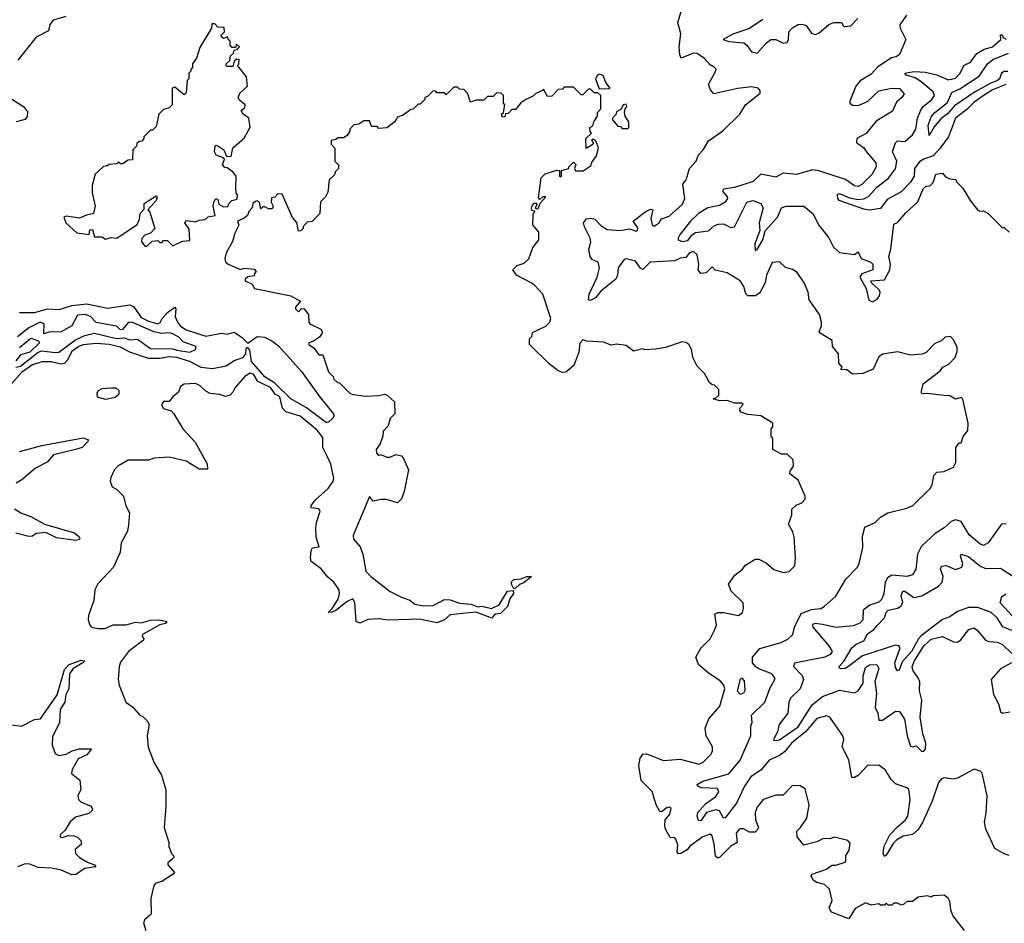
# Model space of a CAD drawing. Extents: x 2472589 to 2662339, y 701009 to 849030.
# Tile 129 of 256: x 2558446 to 2563706, y 775323 to 780151. Entities that reach past the tile are written whole.
import ezdxf

# ---------------------------------------------------------------- set-up
doc = ezdxf.new("R2010")
doc.units = 0

msp = doc.modelspace()

# ---------------------------------------------------------------- linework, layer by layer
at = {"layer": '0CON05XD'}
for points in [[(2563385, 778143.5), (2563295, 778154.2), (2563271.7, 778151.7), (2563262.5, 778155), (2563262.5, 778165), (2563272.5, 778205), (2563362.5, 778275), (2563377.5, 778295), (2563409.3, 778310.7), (2563443.6, 778346.4), (2563453, 778377), (2563453, 778403), (2563435, 778440), (2563418.3, 778458.3), (2563390, 778455), (2563370, 778435), (2563335, 778420), (2563288.3, 778371.7), (2563266.1, 778363.9), (2563205, 778358.8), (2563135, 778376), (2563055, 778363.3), (2563035, 778350), (2563005, 778283.3), (2562949.3, 778260.7), (2562895, 778257.5), (2562865, 778280), (2562831.7, 778281.7), (2562840, 778295), (2562822.5, 778315), (2562820, 778365), (2562787.5, 778405), (2562787, 778437), (2562722.5, 778475), (2562717.5, 778485), (2562730, 778515), (2562730, 778535), (2562718.8, 778575), (2562664.1, 778654.1), (2562657.5, 778695), (2562636.2, 778745), (2562599.3, 778799.3), (2562575, 778816.7), (2562537.3, 778827.3), (2562505, 778856.2), (2562465, 778852.5), (2562436, 778785), (2562428.1, 778745), (2562399.2, 778690.8), (2562377.5, 778675), (2562335, 778676), (2562325, 778686.7), (2562314, 778725), (2562295, 778756.2), (2562225, 778797.5), (2562162, 778812), (2562145, 778830), (2562112.6, 778797.4), (2562083.9, 778793.9), (2562071.2, 778815), (2562073.3, 778845), (2562065.6, 778895), (2562045, 778912.9), (2562024, 778905), (2562005, 778880), (2561975, 778876.9), (2561945, 778862.2), (2561813.3, 778855), (2561775, 778816.2), (2561762.3, 778822.3), (2561735, 778860), (2561685, 778873.3), (2561675, 778870), (2561643.3, 778825), (2561640, 778785), (2561631.4, 778765), (2561550.5, 778699.5), (2561521.4, 778665), (2561495, 778650.8), (2561485, 778653.3), (2561487.8, 778685), (2561531.5, 778775), (2561542.7, 778825), (2561535.6, 778855.6), (2561505, 778870), (2561494.3, 778885), (2561485.7, 778925), (2561497, 778963), (2561494.2, 778984.2), (2561463.2, 779043.2), (2561458, 779065), (2561473.3, 779086.7), (2561495, 779090), (2561518.8, 779085), (2561550.5, 779050.5), (2561585, 779030), (2561655, 779023.5), (2561703.6, 779033.6), (2561738.9, 779021.1), (2561746.9, 779025), (2561748.2, 779038.2), (2561723.8, 779075), (2561786.4, 779123.6), (2561815, 779137.5), (2561827.5, 779135), (2561817.7, 779087.7), (2561824.1, 779054.1), (2561835, 779046.7), (2561862.5, 779065), (2561875, 779087.5), (2561915, 779100), (2561987.5, 779165), (2562000, 779195), (2561988.6, 779271.4), (2562005.8, 779295), (2562023.9, 779356.1), (2562060, 779395), (2562071.7, 779428.3), (2562096.7, 779455), (2562125, 779502.5), (2562203, 779557), (2562292.5, 779645), (2562323.6, 779696.4), (2562401.7, 779758.3), (2562401.7, 779771.7), (2562390, 779785), (2562355, 779792.5), (2562283, 779783), (2562153.9, 779753.9), (2562136.7, 779775), (2562126.2, 779805), (2562163.6, 779873.6), (2562165.8, 779885.8), (2562155, 779897.5), (2562135, 779910), (2562105, 779943.8), (2562065, 779969.2), (2562045, 779971.4), (2561980, 779945), (2561972.3, 779962.3), (2561968.6, 780005), (2561978, 780075), (2561962.5, 780135), (2561980, 780195)], [(2558692.5, 780167.5), (2558625, 780147.5), (2558607.5, 780125), (2558599.3, 780090.7), (2558535, 780057.5), (2558436.4, 779933.6)], [(2563182.5, 780175), (2563147, 780123), (2563150, 780105), (2563178.8, 780045), (2563145.6, 779965), (2563128.6, 779951.4), (2563103.1, 779946.9), (2563030.9, 779899.1), (2562995, 779859.5), (2562935, 779824), (2562912.5, 779795), (2562880, 779715), (2562880, 779705), (2562894, 779694), (2562925, 779692.9), (2562975.6, 779714.4), (2563035, 779770), (2563103.9, 779783.9), (2563145, 779783.8), (2563170, 779755), (2563158.8, 779735), (2563130.6, 779709.4), (2563108.7, 779661.3), (2563020.7, 779609.3), (2562967.4, 779542.6), (2562918.8, 779515), (2562916.7, 779495), (2562955.7, 779465.7), (2562967, 779447), (2563020, 779385), (2563022, 779365), (2563000, 779325), (2562945, 779270), (2562925, 779259.2), (2562905, 779262.9), (2562857.6, 779297.6), (2562715, 779343.8), (2562680.9, 779349.1), (2562595, 779322.9), (2562525, 779330), (2562485, 779309.4), (2562405, 779325.6), (2562363.8, 779286.2), (2562265, 779254.7), (2562205.7, 779244.3), (2562200, 779235), (2562224.6, 779205), (2562226.2, 779195), (2562215, 779175.5), (2562185, 779157.3), (2562122, 779145), (2562072.2, 779115), (2562030, 779075), (2561973.8, 779005), (2561963, 778983), (2561963.9, 778973.9), (2561985, 778966.2), (2562015, 778971.4), (2562038, 779002), (2562056.6, 779013.4), (2562125, 779022.5), (2562158.3, 779051.7), (2562178.9, 779058.9)], [(2562415, 780150.9), (2562345, 780104.4), (2562255, 780072.9), (2562203.3, 780045), (2562233.8, 780033.8), (2562315, 780026.1), (2562330.9, 780015), (2562355, 779979.5), (2562385, 779971.8), (2562435, 780027.5), (2562458.8, 780045), (2562485, 780045.4), (2562525, 780025.6), (2562545, 780029.2), (2562552.2, 780045), (2562554.6, 780085), (2562573.4, 780106.6), (2562605, 780124.5), (2562625, 780127.5), (2562645, 780120.6), (2562675, 780078), (2562695, 780072), (2562715, 780079.2), (2562769.2, 780125), (2562795, 780136.2), (2562835.8, 780135.8), (2562846.4, 780116.4), (2562854, 780114), (2562885, 780118), (2562922.4, 780157.6)], [(2559125, 778940), (2559153, 778967), (2559185, 778970), (2559195, 778960), (2559205, 778960), (2559215, 778970), (2559235, 778970), (2559265, 778942.5), (2559315, 778967.5), (2559355, 778970), (2559351.7, 779031.7), (2559327.5, 779065), (2559335, 779077.5), (2559385, 779070), (2559405, 779080), (2559437, 779083), (2559453, 779097), (2559490, 779105), (2559480, 779155), (2559482.5, 779175), (2559493.9, 779196.1), (2559505, 779190), (2559510, 779165), (2559535, 779150), (2559558.3, 779151.7), (2559565, 779170), (2559580, 779185), (2559608.3, 779191.7), (2559610, 779215), (2559603, 779223), (2559600, 779255), (2559602.5, 779315), (2559585, 779337.5), (2559555, 779360), (2559541.7, 779361.7), (2559530, 779375), (2559540, 779405), (2559530, 779415), (2559495, 779427.5), (2559487.5, 779445), (2559490, 779475), (2559495, 779480), (2559505, 779477.5), (2559537.5, 779455), (2559551.7, 779421.7), (2559575, 779420), (2559583.9, 779466.1), (2559645, 779517.5), (2559677, 779577), (2559670, 779625), (2559640, 779645), (2559630, 779665), (2559648.3, 779681.7), (2559650, 779695), (2559620.7, 779720.7), (2559613.3, 779735), (2559622, 779758), (2559662.5, 779795), (2559657.5, 779845), (2559610, 779905), (2559617, 779913), (2559618.3, 779938.3), (2559605, 779940), (2559591.7, 779928.3), (2559585, 779900), (2559555, 779900), (2559550, 779905), (2559550, 779915), (2559568.3, 779931.7), (2559573, 779957), (2559588.3, 779971.7), (2559591.7, 779988.3), (2559608.3, 779991.7), (2559620, 780005), (2559605, 780020), (2559598.3, 780001.7), (2559581.7, 780001.7), (2559570, 780015), (2559570, 780035), (2559560, 780045), (2559558.3, 780058.3), (2559535, 780050), (2559521.7, 780061.7), (2559521.7, 780068.3), (2559540, 780085), (2559538.3, 780108.3), (2559505, 780110), (2559488.3, 780128.3), (2559471.7, 780128.3), (2559470, 780105), (2559408.3, 780001.7), (2559390, 779945), (2559370, 779915), (2559370, 779895), (2559360, 779885), (2559360, 779875), (2559350, 779865), (2559350, 779835), (2559340, 779825), (2559335, 779760), (2559325, 779750), (2559275, 779790), (2559260, 779785), (2559260, 779695), (2559245, 779680), (2559215, 779670), (2559190, 779645), (2559175, 779580), (2559155, 779560), (2559145, 779560), (2559131.7, 779548.3), (2559110, 779525), (2559110, 779515), (2559098.3, 779501.7), (2559085, 779500), (2559071.7, 779488.3), (2559070, 779475), (2559050, 779455), (2559048.3, 779401.7), (2559025, 779400), (2558995, 779380), (2558985, 779380), (2558975, 779390), (2558965, 779380), (2558925, 779377.5), (2558915, 779370), (2558893, 779367), (2558850, 779325), (2558832.5, 779265), (2558832.5, 779225), (2558850, 779155), (2558840, 779115), (2558803, 779107), (2558765, 779090), (2558695, 779100), (2558682.5, 779095), (2558693.3, 779065), (2558752, 779012), (2558817.5, 779002.5), (2558821.7, 779028.3), (2558835, 779030), (2558845, 778990), (2558885, 778990), (2558905, 778977.5), (2558935, 778987.5), (2558965, 778982.5), (2559074.2, 779055.8), (2559086.7, 779085), (2559090, 779115), (2559111.7, 779138.3), (2559111.7, 779168.3), (2559175, 779210), (2559180, 779205), (2559176.1, 779183.9), (2559130, 779135), (2559141.7, 779121.7), (2559167.5, 779035), (2559145, 779010), (2559115, 779000), (2559098.3, 778981.7), (2559097.5, 778965), (2559115, 778940), (2559125, 778940)], [(2563714.4, 779805), (2563642.3, 779775), (2563593, 779743), (2563545, 779710.5), (2563507.1, 779672.9), (2563444.8, 779625.2), (2563407.7, 779525), (2563363.6, 779465), (2563325, 779423.6), (2563273.7, 779406.3), (2563250.9, 779389.1), (2563226.3, 779355), (2563224, 779315), (2563205, 779282.7), (2563155, 779230.5), (2563080.2, 779189.8), (2563045, 779142.7), (2562985, 779132.7), (2562955, 779138.5), (2562823.8, 779185), (2562816.2, 779195), (2562813.9, 779216.1), (2562825, 779222.5), (2562878, 779198), (2562925, 779189.6), (2562955.8, 779194.2), (2562981.7, 779208.3), (2563024.4, 779255.6), (2563085, 779301.5), (2563125, 779353.3), (2563131.2, 779395), (2563109.3, 779445), (2563125, 779493.3), (2563135, 779502.5), (2563175, 779500.4), (2563214.6, 779535), (2563233.3, 779565), (2563241.1, 779625), (2563257.2, 779662.8), (2563273, 779687), (2563319.4, 779725), (2563332.5, 779745), (2563325, 779765.5), (2563260.4, 779820.4), (2563229.7, 779839.7), (2563181.2, 779855), (2563173.8, 779865), (2563225, 779874.4), (2563285, 779870.4), (2563345, 779855.4), (2563405, 779829.7), (2563445, 779838.5), (2563470, 779865), (2563488.8, 779905), (2563525.5, 779924.5), (2563559.7, 779970.3), (2563597.5, 779992.5), (2563642, 780005), (2563687.5, 780045), (2563685, 780070), (2563695, 780070), (2563700, 780055), (2563716.2, 780046.2)], [(2563725, 779874.6), (2563705, 779874.6), (2563690, 779865), (2563680, 779835), (2563670, 779825), (2563630.1, 779809.9), (2563546.1, 779763.9), (2563440.5, 779689.5), (2563401.5, 779648.5), (2563367.6, 779622.4), (2563331.8, 779578.2), (2563305, 779532.5), (2563298.9, 779585), (2563315, 779632), (2563335, 779655.6), (2563401.4, 779708.6), (2563425, 779762.5), (2563468.1, 779781.9), (2563571.8, 779848.2), (2563615, 779914.4), (2563645, 779937.9), (2563728.6, 779971.4)], [(2561541.7, 779781.7), (2561595, 779782.5), (2561600, 779785), (2561577.5, 779815), (2561563, 779853), (2561545, 779860), (2561532.5, 779855), (2561522.5, 779835), (2561541.7, 779781.7)], [(2563493.3, 775285), (2563431.2, 775365), (2563420, 775395), (2563415, 775440), (2563405, 775457.5), (2563385, 775472.5), (2563325, 775470), (2563315, 775462.5), (2563295, 775470), (2563245, 775462.5), (2563215, 775440), (2563185, 775440), (2563167, 775423), (2563155, 775420), (2563135, 775430), (2563115, 775430), (2563105, 775420), (2563085, 775420), (2563075, 775430), (2563065, 775420), (2563045, 775420), (2563035, 775427.5), (2562995, 775420), (2562965, 775432.5), (2562908.3, 775401.7), (2562875, 775346.2), (2562782.3, 775382.3), (2562770, 775405), (2562786.2, 775445), (2562772.5, 775505), (2562745, 775530), (2562705, 775540), (2562685, 775553.3), (2562673.3, 775576.7), (2562680, 775585), (2562755, 775612), (2562785, 775633.8), (2562806, 775634), (2562855, 775650), (2562860, 775655), (2562860, 775685), (2562877, 775713), (2562881.7, 775751.7), (2562870, 775765), (2562797, 775783), (2562776.1, 775773.9), (2562740, 775775), (2562705, 775758.8), (2562635, 775740), (2562600, 775785), (2562596.7, 775815), (2562617.5, 775835), (2562650, 775885), (2562663.3, 775955), (2562641.7, 776041.7), (2562615, 776056.7), (2562575, 776058.8), (2562525, 776006.7), (2562485, 776007.5), (2562417.5, 775985), (2562385.9, 775944.1), (2562374, 775915), (2562376.2, 775875), (2562392.5, 775835), (2562385, 775820), (2562375, 775810), (2562345, 775810), (2562313, 775827), (2562295, 775826.7), (2562285, 775820), (2562274.2, 775805), (2562278.8, 775755), (2562244.7, 775735.3), (2562185, 775673.8), (2562175, 775670), (2562162.1, 775682.1), (2562155.5, 775745.5), (2562145, 775790), (2562135, 775798.8), (2562095, 775784), (2562026, 775734), (2562012.5, 775715), (2561977.5, 775695), (2561965, 775694), (2561958, 775705), (2561961.7, 775741.7), (2561951.7, 775771.7), (2561945, 775780), (2561920.7, 775780.7), (2561896, 775825), (2561892, 775845), (2561893.8, 775875), (2561919.2, 775905), (2561926.1, 775936.1), (2561915, 775943.3), (2561905, 775941.2), (2561875, 775918.8), (2561865, 775920), (2561845.8, 775955), (2561825, 776026.7), (2561766.7, 776085), (2561753.3, 776165), (2561761.2, 776205), (2561774, 776226), (2561795, 776227.5), (2561885, 776192.5), (2561975, 776200), (2562075, 776172.5), (2562096.4, 776183.6), (2562137.5, 776225), (2562147.5, 776245), (2562147.5, 776265), (2562112.5, 776325), (2562107.5, 776365), (2562127.5, 776415), (2562186.7, 776483.3), (2562212.5, 776575), (2562206.7, 776595), (2562187.7, 776617.7), (2562125, 776660), (2562072.5, 776705), (2562057.5, 776745), (2562085, 776792.5), (2562135, 776842.5), (2562156.7, 776885), (2562167.5, 776915), (2562160, 776975), (2562175, 776982.5), (2562205, 776982.5), (2562285, 776967.5), (2562307, 776983), (2562312.5, 777005), (2562310, 777035), (2562247, 777097), (2562232.5, 777135), (2562267, 777183), (2562305, 777212.5), (2562323.6, 777236.4), (2562375, 777267.5), (2562395, 777267.5), (2562435, 777247.5), (2562475, 777212.5), (2562525, 777197.5), (2562557, 777203), (2562587, 777233), (2562590, 777275), (2562582.5, 777385), (2562576.7, 777415), (2562552.5, 777455), (2562570, 777505), (2562570, 777535), (2562593, 777557), (2562625, 777570), (2562641.7, 777588.3), (2562642.5, 777605), (2562605, 777690), (2562560, 777725), (2562561.7, 777738.3), (2562580, 777765), (2562578.3, 777798.3), (2562545, 777830), (2562515, 777830), (2562470, 777855), (2562470, 777915), (2562460, 777925), (2562460, 777965), (2562470, 777975), (2562470, 777995), (2562405, 778033.3), (2562335, 778042), (2562302.7, 778052.7), (2562292.5, 778065), (2562292.5, 778075), (2562310, 778095), (2562301.7, 778101.7), (2562265, 778101.2), (2562225, 778116.7), (2562185, 778114), (2562150, 778125), (2562165, 778130), (2562180, 778145), (2562180, 778175), (2562158.3, 778198.3), (2562145, 778200), (2562131.7, 778211.7), (2562105, 778260), (2562065, 778300), (2562042.5, 778345), (2562035, 778390), (2562020, 778415), (2562005, 778426.7), (2561985, 778430), (2561895, 778400), (2561845, 778390), (2561785, 778387.5), (2561775, 778392.5), (2561725, 778380), (2561685, 778410), (2561635, 778417.5), (2561605, 778412.5), (2561565, 778427.5), (2561475, 778432.5), (2561455, 778440), (2561438.3, 778421.7), (2561432.5, 778375), (2561406.4, 778303.6), (2561363.3, 778266.7), (2561345, 778266), (2561322.5, 778275), (2561275, 778312.5), (2561170, 778415), (2561170, 778445), (2561181.7, 778458.3), (2561185, 778480), (2561256.1, 778513.9), (2561277.5, 778535), (2561282.5, 778555), (2561240, 778685), (2561195, 778733.3), (2561175, 778746.7), (2561100, 778785), (2561080, 778815), (2561103, 778837), (2561140.7, 778849.3), (2561166.4, 778873.6), (2561186.4, 778933.6), (2561218.8, 778975), (2561220, 779015), (2561187.5, 779055), (2561188.3, 779111.7), (2561197.5, 779127.5), (2561181.7, 779131.7), (2561180, 779145), (2561185, 779160), (2561195, 779170), (2561205, 779170), (2561210, 779165), (2561200, 779145), (2561205, 779140), (2561215, 779142.5), (2561227.5, 779172.5), (2561256.7, 779205), (2561240, 779205), (2561225, 779190), (2561218.3, 779198.3), (2561232.5, 779305), (2561253, 779327), (2561315, 779347.5), (2561330, 779345), (2561330, 779315), (2561335, 779310), (2561340, 779315), (2561340, 779345), (2561380, 779355), (2561380, 779365), (2561405, 779390), (2561416.4, 779376.4), (2561410, 779355), (2561415, 779342.5), (2561456.4, 779343.6), (2561498.3, 779371.7), (2561500, 779385), (2561527, 779423), (2561537.5, 779465), (2561525, 779500), (2561515, 779510), (2561505, 779510), (2561500, 779505), (2561510, 779495), (2561510, 779485), (2561472.5, 779462.5), (2561470, 779515), (2561500, 779545), (2561493, 779553), (2561492.5, 779575), (2561507, 779583), (2561513.3, 779605), (2561533.3, 779635), (2561533.3, 779655), (2561550, 779675), (2561550, 779745), (2561535, 779760), (2561515, 779760), (2561495, 779780), (2561485, 779780), (2561455, 779750), (2561445, 779750), (2561405, 779790), (2561355, 779790), (2561345, 779780), (2561321.7, 779778.3), (2561288.3, 779741.7), (2561265, 779740), (2561245, 779780), (2561238.3, 779771.7), (2561203, 779757), (2561185, 779740), (2561150, 779725), (2561123.6, 779706.4), (2561095, 779670), (2561075, 779670), (2561055, 779650), (2561041.7, 779648.3), (2561038.3, 779631.7), (2561025, 779630), (2561020, 779645), (2561030, 779655), (2561037.5, 779695), (2561030, 779705), (2561030, 779745), (2561018.3, 779758.3), (2560995, 779760), (2560975, 779740), (2560945, 779740), (2560925, 779720), (2560885, 779720), (2560855, 779710), (2560838.3, 779758.3), (2560818.3, 779778.3), (2560795, 779780), (2560785, 779790), (2560765, 779790), (2560725, 779750), (2560715, 779760), (2560675, 779760), (2560668.3, 779768.3), (2560655, 779770), (2560625, 779740), (2560610, 779735), (2560610, 779725), (2560585, 779700), (2560575, 779700), (2560548.3, 779671.7), (2560535, 779670), (2560495, 779640), (2560465, 779630), (2560450, 779605), (2560407, 779573), (2560365, 779570), (2560355, 779580), (2560325, 779580), (2560315, 779610), (2560285, 779610), (2560257, 779593), (2560231.7, 779588.3), (2560210, 779565), (2560210, 779555), (2560195, 779532.5), (2560175, 779520), (2560145, 779520), (2560135, 779510), (2560110, 779505), (2560110, 779485), (2560130, 779465), (2560130, 779395), (2560150, 779375), (2560150, 779355), (2560131.7, 779338.3), (2560128.3, 779321.7), (2560100, 779295), (2560091.7, 779228.3), (2560080, 779205), (2560053, 779177), (2560050, 779115), (2560008.3, 779071.7), (2559981.7, 779068.3), (2559960, 779045), (2559960, 779035), (2559948.3, 779021.7), (2559935, 779020), (2559927, 779067), (2559903, 779093), (2559848.3, 779218.3), (2559825, 779220), (2559808.3, 779201.7), (2559791.7, 779198.3), (2559790, 779175), (2559800, 779155), (2559795, 779140), (2559775, 779140), (2559755, 779150), (2559745, 779150), (2559735, 779140), (2559727.5, 779175), (2559715, 779182.5), (2559705, 779180), (2559691.7, 779168.3), (2559687.5, 779145), (2559670, 779125), (2559662.5, 779105), (2559645, 779090), (2559610, 779075), (2559617, 779053), (2559595, 779010), (2559583.3, 778965), (2559548.8, 778905), (2559541.2, 778875), (2559546.4, 778856.4), (2559560, 778845)], [(2558390, 779735), (2558467.2, 779687.2), (2558488.8, 779658.8), (2558486.6, 779633.4), (2558475, 779618), (2558427.5, 779605)], [(2561695, 779570), (2561700, 779575), (2561700, 779605), (2561680, 779635), (2561677.5, 779655), (2561680, 779675), (2561690, 779685), (2561685, 779700), (2561670, 779695), (2561658.3, 779671.7), (2561635, 779657.5), (2561632.5, 779645), (2561612.5, 779625), (2561612.5, 779615), (2561641.7, 779581.7), (2561655, 779580), (2561665, 779570), (2561695, 779570)], [(2562178.9, 779058.9), (2562205, 779059.6), (2562245, 779040.5), (2562265, 779043.3), (2562330.4, 779175), (2562365, 779185.2), (2562405, 779168.5), (2562416.7, 779145), (2562395.5, 779065), (2562399.2, 779025), (2562373.1, 778953.1), (2562375, 778917.5), (2562385, 778923.3), (2562415.4, 778975), (2562427.8, 779022.2), (2562493.6, 779095), (2562515.8, 779145), (2562540, 779155), (2562634.2, 779154.2), (2562685, 779112.5), (2562713.8, 779055), (2562768.8, 778985), (2562793.3, 778935), (2562825, 778907.5), (2562905, 778896.7), (2562925, 778910), (2562941.2, 778875), (2562992.5, 778855), (2563003.3, 778845), (2563002.5, 778815), (2562945, 778792), (2562934.6, 778775), (2562968.6, 778715), (2562981.3, 778651.3), (2563002.4, 778642.4), (2563026.7, 778656.7), (2563038.4, 778675), (2563041.8, 778695), (2563036.8, 778706.8), (2562996.2, 778745), (2562993.3, 778755), (2563065, 778760), (2563094.5, 778815), (2563097.5, 778845), (2563088.6, 778885), (2563099.4, 778925), (2563115, 779057.5), (2563135, 779067.5), (2563180.5, 779119.5), (2563243, 779177), (2563273, 779247), (2563288.3, 779261.7), (2563307, 779263), (2563325, 779280), (2563340, 779325), (2563375, 779330), (2563391.7, 779311.7), (2563415, 779300), (2563446.4, 779296.4), (2563450, 779285), (2563485, 779250), (2563522.5, 779185), (2563565, 779132.5), (2563575, 779127.5), (2563595, 779130), (2563620, 779115), (2563695, 779040), (2563705, 779040), (2563732.5, 779015)], [(2559560, 778845), (2559625, 778816.7), (2559645, 778822.5), (2559698.3, 778818.3), (2559710, 778805), (2559700, 778795), (2559698.3, 778781.7), (2559665, 778777.5), (2559650, 778765), (2559650, 778755), (2559688.3, 778738.3), (2559700, 778715), (2559895, 778675.8), (2559946.4, 778646.4), (2559920, 778615), (2559920, 778605), (2559935, 778590), (2559951.7, 778608.3), (2559966.4, 778606.4), (2559988.8, 778575), (2559990, 778535), (2559996.7, 778525), (2560055, 778497.5), (2560062.5, 778485), (2560062.5, 778475), (2560047.5, 778455), (2560016.1, 778433.9), (2559990, 778425), (2559990, 778415), (2560020, 778395), (2560045, 778360), (2560065, 778360), (2560095, 778270), (2560120, 778245), (2560125, 778230), (2560143, 778213), (2560155, 778210), (2560210, 778155), (2560225, 778147.5), (2560295, 778140), (2560365, 778142.5), (2560395, 778150), (2560410, 778145), (2560448.3, 778108.3), (2560450, 778045), (2560425, 778020), (2560415, 777980), (2560388.3, 777951.7), (2560386.2, 777925), (2560371.2, 777885), (2560350.8, 777855), (2560352, 777835), (2560363, 777823), (2560375, 777827.5), (2560407, 777813), (2560425, 777812.5), (2560455, 777827.5), (2560485, 777820), (2560495, 777810), (2560523.3, 777745), (2560499.3, 777630.7), (2560485, 777590), (2560465, 777570), (2560405, 777587.5), (2560377, 777587), (2560335, 777577.5), (2560315, 777602.5), (2560227.1, 777395), (2560229.4, 777375), (2560264.7, 777334.7), (2560278.5, 777295), (2560296, 777205), (2560322.5, 777175), (2560425, 777096), (2560485, 777064.4), (2560529.7, 777049.7), (2560557.7, 777027.7), (2560605, 777018.8), (2560655, 777020), (2560715, 777053.3), (2560745, 777051.2), (2560795, 777033.8), (2560857.9, 777027.9), (2560894.1, 777014.1), (2560915, 777017.1), (2560965.6, 777004.4), (2561007.5, 777025), (2561052.7, 777097.3), (2561081.7, 777101.7), (2561083.8, 777085), (2561064.4, 777055.6), (2561051.1, 777015), (2561015, 776978), (2560985, 776974), (2560967.5, 776952.5), (2560885, 776984.3), (2560847.8, 776982.2), (2560745, 776970), (2560715, 776943.3), (2560675, 776927.5), (2560582.3, 776947.7), (2560415, 776942.5), (2560365, 776950), (2560305, 776946.7), (2560264, 776926), (2560243.5, 776935), (2560236, 777036), (2560225, 777055.8), (2560195, 777041.5), (2560135, 776993.5), (2560114.3, 776984.3), (2560093.8, 776983.8), (2560115.6, 777004.4), (2560147.1, 777055), (2560154.2, 777085), (2560152, 777105), (2560125, 777145.7), (2560092.8, 777172.8), (2560056.9, 777216.9), (2560004, 777255), (2560000, 777275), (2560003.3, 777315), (2560010.7, 777329.3), (2560045.7, 777335), (2560029.2, 777385), (2560028.6, 777435), (2560032, 777465), (2560051.2, 777525), (2560045, 777537.5), (2560002.5, 777542.5), (2560002.5, 777555), (2560026.7, 777585), (2560094.3, 777645.7), (2560121.2, 777685), (2560125, 777700), (2560108.8, 777775), (2560090, 777815), (2560066.2, 777865), (2560065, 777917.5), (2560035, 777957.1), (2559945, 778032.5), (2559867.5, 778055), (2559850, 778075), (2559835.7, 778135), (2559810.5, 778150.5), (2559785.8, 778185), (2559717.9, 778217.9), (2559695, 778256.7), (2559675, 778261.2), (2559647, 778243), (2559597.5, 778185), (2559585, 778160), (2559570, 778145), (2559545, 778137.5), (2559515, 778147.5), (2559463, 778153), (2559440, 778165), (2559410, 778195), (2559385, 778206.7), (2559325, 778202.5), (2559305, 778190), (2559295, 778160), (2559263.6, 778136.4), (2559245, 778110), (2559215, 778110), (2559203, 778093), (2559215, 778072.5), (2559255, 778060), (2559270, 778045), (2559317.5, 777965), (2559383, 777893), (2559447, 777777), (2559450, 777750), (2559405, 777750), (2559335, 777792.5), (2559245, 777812.5), (2559165, 777807.5), (2559135, 777797.5), (2559025, 777797.5), (2558970, 777765), (2558953.3, 777746.7), (2558932.5, 777705), (2558930, 777685), (2558940, 777655), (2558965, 777640), (2559000, 777605), (2559013, 777553), (2559032.5, 777515), (2559028.3, 777451.7), (2559021.7, 777418.3), (2558987.5, 777355), (2558982.5, 777305), (2558947.5, 777225), (2558863.6, 777136.4), (2558847.5, 777105), (2558841.7, 777048.3), (2558813, 776967), (2558812.5, 776945), (2558820, 776915), (2558830, 776905), (2558865, 776897.5), (2558901.7, 776898.3), (2558945, 776917.5), (2559015, 776917.5), (2559065, 776932.5), (2559095, 776927.5), (2559145, 776942), (2559193.9, 776943.9), (2559232.5, 776935), (2559225.9, 776924.1), (2559195, 776918), (2559102.5, 776865), (2559100, 776855), (2559110, 776845), (2559107.5, 776835), (2559027.5, 776775), (2558985, 776717.5), (2558977.5, 776695), (2558972.5, 776625), (2558977.5, 776595), (2559012.5, 776505), (2559049.3, 776479.3), (2559087, 776437), (2559106.4, 776426.4), (2559127.5, 776405), (2559137.5, 776385), (2559127.5, 776325), (2559133, 776263), (2559165, 776180), (2559203.6, 776113.6), (2559226.7, 776035), (2559227.5, 775945), (2559217.5, 775835), (2559242.5, 775755), (2559243, 775733), (2559257.5, 775695), (2559267.5, 775685), (2559270, 775675), (2559260, 775665), (2559237.5, 775645), (2559237.5, 775635), (2559273.3, 775595), (2559266.7, 775585), (2559205, 775546), (2559173, 775537), (2559162.5, 775525), (2559147.5, 775455), (2559148, 775372), (2559115, 775342.5), (2559107.5, 775325), (2559120, 775285)], [(2558444.5, 778585.5), (2558525, 778586), (2558595, 778605.8), (2558657.7, 778602.3), (2558725, 778624), (2558805, 778633.1), (2558915, 778609.4), (2559035, 778628), (2559056.2, 778616.2), (2559095, 778559.6), (2559135, 778540.3), (2559183.8, 778526.2), (2559196.5, 778533.5), (2559207.1, 778555), (2559235, 778585.5), (2559275, 778613.8), (2559279.4, 778605), (2559276.7, 778565), (2559289.2, 778535), (2559305, 778513.6), (2559335, 778494.2), (2559441.1, 778458.9), (2559525, 778475.5), (2559555, 778471.2), (2559591.7, 778481.7), (2559635, 778451.9), (2559665, 778422.1), (2559715, 778458.6), (2559753.1, 778455), (2559793.6, 778435), (2559828.1, 778408.1), (2559950.9, 778270.9), (2560051.4, 778131.4), (2560123.3, 778045), (2560126.4, 778033.6), (2560118.3, 778021.7), (2560098.3, 778001.7), (2560085, 777997.5), (2559977.8, 778077.7), (2559895, 778124.8), (2559809.5, 778209.5), (2559755, 778242.3), (2559684.8, 778325), (2559675.2, 778385), (2559665, 778398.8), (2559655, 778394.2), (2559652.1, 778365), (2559635.6, 778344.4), (2559595, 778330), (2559549.9, 778300.1), (2559475.8, 778285.8), (2559415, 778292.3), (2559355, 778324.8), (2559285, 778345.9), (2559245, 778350), (2559195, 778339.8), (2559135, 778341), (2559035, 778373.8), (2558985, 778400.8), (2558925, 778414.6), (2558855, 778421.4), (2558785, 778413.3), (2558762.9, 778405), (2558725, 778377.9), (2558700.3, 778329.8), (2558685, 778313.1), (2558665, 778310.4), (2558615, 778322.5), (2558565, 778323.3), (2558515, 778305.8), (2558456.7, 778265), (2558375, 778174)], [(2558425, 778293.8), (2558450, 778299.9), (2558545, 778373.4), (2558565, 778381.5), (2558635, 778372.2), (2558655, 778374.7), (2558745, 778440.8), (2558795, 778463), (2558845, 778474.9), (2558963.4, 778446.6), (2559005, 778451.2), (2559035, 778440), (2559075, 778443.5), (2559145, 778394.5), (2559265, 778392.9), (2559285, 778384.7), (2559355.6, 778374.4), (2559385, 778388.8), (2559388.8, 778405), (2559319.8, 778429.8), (2559295.8, 778455), (2559265, 778471.9), (2559245, 778477.8), (2559205, 778473.5), (2559162.9, 778482.9), (2559045, 778534.7), (2559025, 778531.9), (2558995.5, 778495), (2558985, 778492.9), (2558963.1, 778513.1), (2558855, 778532.5), (2558825, 778565.3), (2558795.6, 778575.6), (2558755, 778572), (2558725, 778515.7), (2558665, 778481.2), (2558608, 778482), (2558575, 778472.5), (2558576.2, 778525), (2558555, 778533.7), (2558494.9, 778505.1), (2558435, 778456.2)], [(2558445, 778399.5), (2558505, 778448.6), (2558547.5, 778435), (2558552.5, 778425), (2558501.2, 778375), (2558450.5, 778359.5), (2558425, 778328.5)], [(2558905, 778122.5), (2558957, 778133), (2558978.3, 778151.7), (2558978.3, 778168.3), (2558961.7, 778181.7), (2558935, 778182.5), (2558885, 778177.5), (2558865, 778167.5), (2558857.5, 778155), (2558860, 778135), (2558905, 778122.5)], [(2563732.5, 775685), (2563705, 775694), (2563655, 775723.3), (2563606.1, 775826.1), (2563599.2, 775865), (2563609.5, 775910.5), (2563613.6, 776003.6), (2563586.7, 776125), (2563576.4, 776136.4), (2563545, 776146.7), (2563455, 776097.5), (2563435, 776092.5), (2563385, 776100), (2563370, 776095), (2563353.8, 776075), (2563320.5, 775975), (2563268.3, 775861.7), (2563245.2, 775824.8), (2563215, 775796.5), (2563165, 775788.8), (2563131.7, 775768.3), (2563111.5, 775748.5), (2563075, 775686.2), (2563065, 775678.8), (2563058.6, 775695), (2563064.7, 775735.3), (2563094.2, 775795.8), (2563134, 775836), (2563178.6, 775875), (2563191.1, 775895), (2563202.5, 775985), (2563195, 776037.5), (2563185, 776046.7), (2563125, 776067.5), (2563101.2, 776091.2), (2563071.7, 776141.7), (2563035, 776167.5), (2562975, 776166.7), (2562926.7, 776115), (2562905, 776101.2), (2562892, 776102), (2562875.5, 776195.5), (2562840, 776265), (2562849.2, 776305), (2562844, 776325), (2562773.9, 776423.9), (2562755, 776431.2), (2562705, 776416.9), (2562643.8, 776346.2), (2562568.2, 776285), (2562531.9, 776238.1), (2562505, 776219.2), (2562450, 776195), (2562407.2, 776142.7), (2562352.5, 776105), (2562318.7, 776055), (2562274.5, 775965), (2562215, 775885.8), (2562205, 775884), (2562185, 775924.4), (2562165, 775929.4), (2562115.3, 775914.7), (2562085, 775870.8), (2562072.7, 775872.7), (2562064.6, 775895), (2562067.8, 775915), (2562108.7, 775961.3), (2562165, 776000.9), (2562180.9, 776025), (2562172.9, 776042.9), (2562086.2, 776046.2), (2562069.2, 776055), (2562065.8, 776065), (2562095, 776082.9), (2562235, 776122.1), (2562295.3, 776195), (2562351.1, 776325), (2562352.3, 776377.7), (2562358.8, 776395), (2562356, 776435), (2562426, 776505), (2562452.4, 776577.6), (2562479.2, 776625), (2562480, 776635), (2562464.2, 776655), (2562395, 776682.1), (2562377.1, 776695), (2562360.8, 776715), (2562360.8, 776745), (2562399.4, 776790.6), (2562512.9, 776822.9), (2562549.5, 776840.5), (2562575.8, 776865), (2562584.5, 776905), (2562621.4, 776978.6), (2562675, 776998.5), (2562726.1, 777003.9), (2562744, 777015), (2562805, 777070), (2562858.7, 777161.3), (2562921.4, 777225), (2562931.1, 777245), (2562949.3, 777330.7), (2562948.3, 777391.7), (2562960.3, 777439.7), (2563015.7, 777464.3), (2563045, 777493.3), (2563084.1, 777515.9), (2563185, 777540), (2563217.5, 777555), (2563308.8, 777645), (2563320, 777665), (2563330, 777715), (2563345, 777732.5), (2563385, 777737.5), (2563435, 777760), (2563446.7, 777785), (2563447.5, 777865), (2563465, 777890), (2563475, 777890), (2563486.4, 777923.6), (2563510, 777955), (2563513.3, 777995), (2563485, 778122.5), (2563475, 778132.5), (2563445, 778123.3), (2563415, 778140.6), (2563385, 778143.5)], [(2558445, 777842.9), (2558564.7, 777875.3), (2558786, 777916), (2558813.3, 777905), (2558808.8, 777895), (2558779.2, 777865), (2558744.7, 777854.7), (2558626.4, 777825), (2558592.9, 777787.1), (2558530, 777755), (2558457.6, 777692.4), (2558427.5, 777675)], [(2558417.7, 777537.7), (2558452.5, 777515), (2558505, 777496), (2558578, 777455), (2558739.2, 777409.2), (2558765.9, 777385.9), (2558765, 777372.5), (2558745, 777367.9), (2558642.7, 777382.7), (2558585, 777410.8), (2558535, 777405.5), (2558515, 777391.4), (2558495, 777388.8), (2558425, 777406.8)], [(2563715, 777457.5), (2563690, 777455), (2563618.8, 777355), (2563595, 777342), (2563575, 777350), (2563517.8, 777397.8), (2563475, 777469.2), (2563445, 777478.9), (2563421.2, 777468.8), (2563384.6, 777435.4), (2563336.2, 777405), (2563262.5, 777337.5), (2563242.5, 777295), (2563233.8, 777215), (2563215.8, 777184.2), (2563185, 777176), (2563105, 777182.5), (2563081.3, 777168.7), (2563068.6, 777145), (2563062.5, 777085), (2563050.8, 777055), (2563035, 777039.2), (2562987.8, 777022.2), (2562951.2, 776995), (2562949.5, 776945), (2562933.6, 776926.4), (2562897.8, 776912.2), (2562805, 776903.5), (2562735, 776919.5), (2562695, 776924.2), (2562680.6, 776919.4), (2562682.9, 776905), (2562768.6, 776805), (2562785.6, 776775), (2562775, 776759.4), (2562746.7, 776745), (2562585, 776713.3), (2562578.8, 776695), (2562626.1, 776646.1), (2562632.5, 776625), (2562614.6, 776575.4), (2562564.4, 776525), (2562554.5, 776505), (2562548.9, 776445), (2562502.9, 776385), (2562494, 776346), (2562473.3, 776305), (2562475, 776300), (2562505, 776303.3), (2562605, 776372.1), (2562679.5, 776490.5), (2562734.8, 776535.2), (2562825, 776568.6), (2562905, 776554.2), (2562925, 776564), (2562952, 776605), (2562952, 776645), (2562965, 776690), (2562985, 776704), (2563025, 776706), (2563036.2, 776685), (2563013.3, 776615), (2563023, 776553), (2563015.7, 776475), (2563030, 776445), (2563035, 776407.5), (2563055, 776408), (2563125, 776456.9), (2563145, 776454.2), (2563173.1, 776413.1), (2563186.2, 776325), (2563205, 776270), (2563215, 776266.2), (2563235, 776270.8), (2563265, 776240), (2563275, 776242), (2563284.4, 776255), (2563287.1, 776285), (2563270.4, 776335), (2563255.5, 776425), (2563264.5, 776514.5), (2563252, 776565), (2563253.6, 776613.6), (2563246, 776635), (2563217.5, 776675), (2563214, 776695), (2563225.3, 776725), (2563275, 776804.5), (2563315, 776840.7), (2563375, 776855.4), (2563435, 776826.9), (2563455, 776824.3), (2563472.8, 776837.2), (2563517, 776893), (2563545, 776902), (2563565, 776886), (2563605, 776835.6), (2563625, 776827.5), (2563666.7, 776825), (2563693.7, 776813.7), (2563745.7, 776765)], [(2563746.6, 776886.6), (2563696.9, 776906.9), (2563667.5, 776955), (2563635, 776983.8), (2563565, 777010.3), (2563515, 777010), (2563455, 776988.3), (2563415, 776960.8), (2563375, 776946.4), (2563260.9, 776859.1), (2563246.5, 776843.5), (2563210.3, 776775), (2563160.8, 776719.1), (2563143.9, 776676.1), (2563135, 776672.5), (2563125, 776688.8), (2563120.8, 776715), (2563150, 776795), (2563142.5, 776805), (2563125, 776808.2), (2562947.4, 776752.6), (2562875, 776696), (2562855, 776684.3), (2562835, 776682.9), (2562826.2, 776686.2), (2562824, 776695), (2562850.8, 776725), (2562891.2, 776795), (2562913.8, 776815), (2562955, 776831.9), (2562975, 776870), (2563008.1, 776891.9), (2563026.2, 776913.8), (2563066.2, 776955), (2563074.6, 776985), (2563084.4, 776995), (2563135, 777006.4), (2563152.6, 777017.4), (2563163.7, 777036.3), (2563155.4, 777075), (2563163, 777097), (2563175, 777096.9), (2563223.1, 777063.1), (2563265, 777072.5), (2563355, 777124.5), (2563374.4, 777145), (2563379.5, 777175), (2563365.5, 777215), (2563369.3, 777230.7), (2563395, 777233.9), (2563445, 777212.9), (2563478.8, 777225), (2563484.4, 777245), (2563471.4, 777285), (2563475, 777295.7), (2563515, 777282.1), (2563575, 777233.5), (2563605, 777217.9), (2563685, 777220.9), (2563755, 777175.4)], [(2561085, 777110), (2561072.5, 777135), (2561073.3, 777146.7), (2561085, 777160), (2561125, 777163.3), (2561155, 777176), (2561180, 777175), (2561138.3, 777141.7), (2561116.4, 777133.6), (2561095, 777112.5), (2561085, 777110)], [(2563748, 776965), (2563684, 777035), (2563691.7, 777068.3), (2563715, 777083.8)], [(2558405, 776383.3), (2558455, 776376.2), (2558525, 776412.2), (2558556.5, 776415), (2558645.7, 776544.3), (2558685, 776678.9), (2558710.6, 776705), (2558775, 776728.4), (2558794, 776725), (2558784.2, 776715), (2558731.5, 776685), (2558712.2, 776655), (2558708.2, 776575), (2558693.3, 776545), (2558688.2, 776505), (2558663.2, 776465), (2558659.4, 776395), (2558620.7, 776319.3), (2558620, 776275), (2558635, 776230), (2558655, 776220), (2558695, 776226.2), (2558726.4, 776243.6), (2558765, 776254.4), (2558830, 776255), (2558805, 776222.2), (2558758.3, 776201.7), (2558726, 776145), (2558723.3, 776123.3), (2558767, 776087), (2558773.6, 776036.4), (2558756, 776005), (2558760, 775985), (2558775, 775970.6), (2558825, 775950.8), (2558835.8, 775935), (2558834.2, 775925), (2558815, 775909.5), (2558745, 775890), (2558716.7, 775865), (2558690, 775820), (2558662.5, 775795), (2558663.3, 775785), (2558675, 775781.2), (2558705, 775792), (2558735, 775790.8), (2558755, 775782.9), (2558772.5, 775765), (2558776.2, 775745), (2558743, 775717), (2558744.3, 775695), (2558765, 775674), (2558808.6, 775648.6), (2558846.7, 775635), (2558852.5, 775625), (2558795, 775616), (2558775, 775602.5), (2558747.3, 775582.7), (2558725, 775582.5), (2558665, 775608.1), (2558615, 775618.1), (2558545, 775620.8), (2558499.5, 775639.5), (2558475, 775640), (2558435, 775623.8)], [(2563744, 776715), (2563685, 776682.9), (2563636, 776625), (2563648, 776545), (2563674.2, 776495), (2563685, 776453.8), (2563696, 776446), (2563735, 776452.7)], [(2562295, 776546.7), (2562315, 776553.3), (2562321.7, 776568.3), (2562318.3, 776618.3), (2562305, 776632.5), (2562295, 776627.5), (2562278.8, 776565), (2562295, 776546.7)]]:
    msp.add_lwpolyline(points, dxfattribs=at)

doc.saveas('drawing.dxf')
